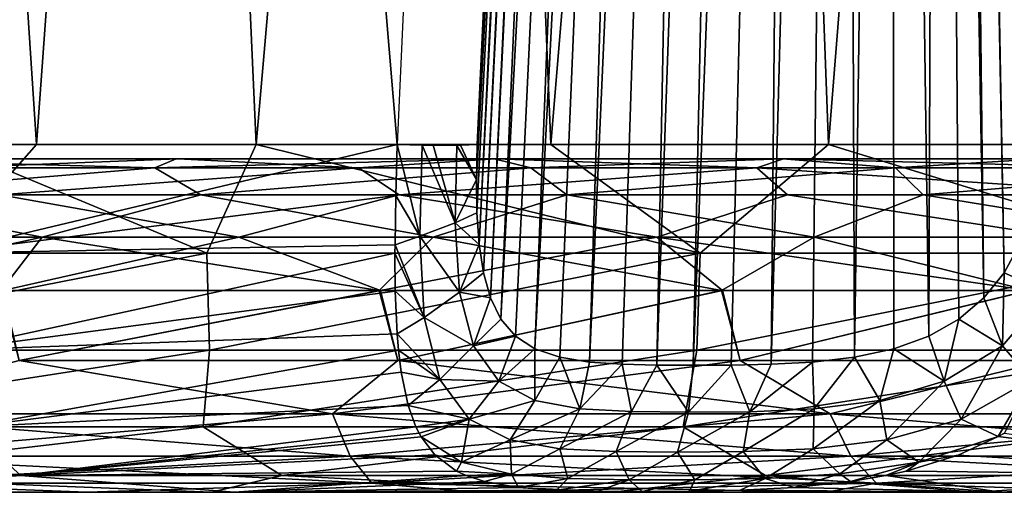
# Model space of a CAD drawing. Header units: millimetres. Extents: x -148 to 148, y -43 to 91.
# Tile 100 of 149: x 59 to 73, y -43 to -36. Entities that reach past the tile are written whole.
import ezdxf

# ---------------------------------------------------------------- set-up
doc = ezdxf.new("R2010")
doc.units = ezdxf.units.MM
doc.header["$LTSCALE"] = 65.185185
for name, color, linetype in [('144', 7, 'CONTINUOUS'), ('145', 7, 'CONTINUOUS'), ('20', 7, 'CONTINUOUS'), ('27', 7, 'CONTINUOUS'), ('28', 7, 'CONTINUOUS'), ('29', 7, 'CONTINUOUS'), ('30', 7, 'CONTINUOUS'), ('32', 7, 'CONTINUOUS'), ('34', 7, 'CONTINUOUS'), ('41', 7, 'CONTINUOUS'), ('42', 7, 'CONTINUOUS'), ('45', 7, 'CONTINUOUS'), ('51', 7, 'CONTINUOUS')]:
    doc.layers.add(name, color=color, linetype=linetype)

msp = doc.modelspace()

# ---------------------------------------------------------------- linework, layer by layer
at = {"layer": '144', "color": 7, "linetype": 'Continuous'}
for points in [[(67.536, -0.524, -51.201), (65.577, -39.461, -50.605), (67.497, -0.58, -51.287), (67.536, -0.524, -51.201)], [(65.682, -39.836, -50.295), (65.577, -39.461, -50.605), (67.536, -0.524, -51.201), (65.682, -39.836, -50.295)], [(67.497, -0.58, -51.287), (65.577, -39.461, -50.605), (67.477, -0.648, -51.332), (67.497, -0.58, -51.287)], [(65.838, -40.154, -49.931), (65.682, -39.836, -50.295), (67.592, -0.5, -51.073), (65.838, -40.154, -49.931)], [(67.592, -0.5, -51.073), (65.682, -39.836, -50.295), (67.536, -0.524, -51.201), (67.592, -0.5, -51.073)], [(67.949, -0.5, -50.449), (65.838, -40.154, -49.931), (67.592, -0.5, -51.073), (67.949, -0.5, -50.449)], [(66.056, -40.409, -49.522), (65.838, -40.154, -49.931), (67.949, -0.5, -50.449), (66.056, -40.409, -49.522)], [(66.348, -40.599, -49.077), (66.056, -40.409, -49.522), (67.949, -0.5, -50.449), (66.348, -40.599, -49.077)], [(66.721, -40.726, -48.616), (66.348, -40.599, -49.077), (68.411, -0.5, -49.899), (66.721, -40.726, -48.616)], [(68.411, -0.5, -49.899), (66.348, -40.599, -49.077), (67.949, -0.5, -50.449), (68.411, -0.5, -49.899)], [(67.168, -40.798, -48.17), (66.721, -40.726, -48.616), (68.411, -0.5, -49.899), (67.168, -40.798, -48.17)], [(67.659, -40.832, -47.774), (67.168, -40.798, -48.17), (68.965, -0.5, -49.44), (67.659, -40.832, -47.774)], [(68.965, -0.5, -49.44), (67.168, -40.798, -48.17), (68.411, -0.5, -49.899), (68.965, -0.5, -49.44)], [(68.18, -40.844, -47.437), (67.659, -40.832, -47.774), (68.965, -0.5, -49.44), (68.18, -40.844, -47.437)], [(69.591, -0.5, -49.087), (68.18, -40.844, -47.437), (68.965, -0.5, -49.44), (69.591, -0.5, -49.087)], [(68.725, -40.847, -47.158), (68.18, -40.844, -47.437), (69.591, -0.5, -49.087), (68.725, -40.847, -47.158)], [(70.271, -0.5, -48.853), (68.725, -40.847, -47.158), (69.591, -0.5, -49.087), (70.271, -0.5, -48.853)], [(69.295, -40.844, -46.936), (68.725, -40.847, -47.158), (70.271, -0.5, -48.853), (69.295, -40.844, -46.936)], [(69.892, -40.832, -46.771), (69.295, -40.844, -46.936), (70.271, -0.5, -48.853), (69.892, -40.832, -46.771)], [(70.512, -40.799, -46.666), (69.892, -40.832, -46.771), (70.981, -0.5, -48.744), (70.512, -40.799, -46.666)], [(70.981, -0.5, -48.744), (69.892, -40.832, -46.771), (70.271, -0.5, -48.853), (70.981, -0.5, -48.744)], [(71.141, -40.727, -46.628), (70.512, -40.799, -46.666), (70.981, -0.5, -48.744), (71.141, -40.727, -46.628)], [(71.7, -0.5, -48.764), (71.141, -40.727, -46.628), (70.981, -0.5, -48.744), (71.7, -0.5, -48.764)], [(71.733, -40.6, -46.655), (71.141, -40.727, -46.628), (71.7, -0.5, -48.764), (71.733, -40.6, -46.655)], [(72.403, -0.5, -48.912), (72.259, -40.41, -46.732), (71.7, -0.5, -48.764), (72.403, -0.5, -48.912)], [(72.259, -40.41, -46.732), (71.733, -40.6, -46.655), (71.7, -0.5, -48.764), (72.259, -40.41, -46.732)], [(72.709, -40.155, -46.84), (72.259, -40.41, -46.732), (72.403, -0.5, -48.912), (72.709, -40.155, -46.84)], [(72.536, -0.524, -48.954), (73.084, -39.837, -46.965), (72.403, -0.5, -48.912), (72.536, -0.524, -48.954)], [(73.084, -39.837, -46.965), (72.709, -40.155, -46.84), (72.403, -0.5, -48.912), (73.084, -39.837, -46.965)], [(72.626, -0.58, -48.983), (73.084, -39.837, -46.965), (72.536, -0.524, -48.954), (72.626, -0.58, -48.983)], [(72.674, -0.648, -48.997), (73.386, -39.462, -47.092), (72.626, -0.58, -48.983), (72.674, -0.648, -48.997)], [(73.386, -39.462, -47.092), (73.084, -39.837, -46.965), (72.626, -0.58, -48.983), (73.386, -39.462, -47.092)], [(67.477, -0.648, -51.332), (65.512, -39.034, -50.858), (67.366, -1.265, -51.558), (67.477, -0.648, -51.332)], [(65.577, -39.461, -50.605), (65.512, -39.034, -50.858), (67.477, -0.648, -51.332), (65.577, -39.461, -50.605)], [(73.618, -39.034, -47.21), (73.386, -39.462, -47.092), (72.674, -0.648, -48.997), (73.618, -39.034, -47.21)], [(72.916, -1.265, -49.064), (73.618, -39.034, -47.21), (72.674, -0.648, -48.997), (72.916, -1.265, -49.064)], [(65.478, -38.563, -51.048), (65.471, -38.06, -51.17), (67.366, -1.265, -51.558), (65.478, -38.563, -51.048)], [(65.471, -38.06, -51.17), (65.485, -37.538, -51.223), (67.366, -1.265, -51.558), (65.471, -38.06, -51.17)], [(65.512, -39.034, -50.858), (65.478, -38.563, -51.048), (67.366, -1.265, -51.558), (65.512, -39.034, -50.858)], [(65.485, -37.538, -51.223), (67.262, -1.962, -51.805), (67.366, -1.265, -51.558), (65.485, -37.538, -51.223)], [(73.782, -38.564, -47.311), (73.618, -39.034, -47.21), (72.916, -1.265, -49.064), (73.782, -38.564, -47.311)], [(73.17, -1.962, -49.15), (73.782, -38.564, -47.311), (72.916, -1.265, -49.064), (73.17, -1.962, -49.15)], [(66.356, -18.846, -51.809), (67.262, -1.962, -51.805), (65.485, -37.538, -51.223), (66.356, -18.846, -51.809)], [(73.771, -18.927, -48.469), (73.909, -37.538, -47.433), (73.17, -1.962, -49.15), (73.771, -18.927, -48.469)], [(73.909, -37.538, -47.433), (73.879, -38.061, -47.387), (73.17, -1.962, -49.15), (73.909, -37.538, -47.433)], [(73.879, -38.061, -47.387), (73.782, -38.564, -47.311), (73.17, -1.962, -49.15), (73.879, -38.061, -47.387)]]:
    msp.add_3dface(points, dxfattribs=at)
at = {"layer": '145', "color": 7, "linetype": 'Continuous'}
for points in [[(64.262, -38.301, -52.481), (64.285, -37.538, -52.573), (64.622, -38.913, -52.124), (64.262, -38.301, -52.481)], [(64.622, -38.913, -52.124), (64.285, -37.538, -52.573), (64.657, -37.547, -52.379), (64.622, -38.913, -52.124)], [(64.622, -38.913, -52.124), (64.657, -37.547, -52.379), (65.154, -38.712, -51.675), (64.622, -38.913, -52.124)], [(65.154, -38.712, -51.675), (64.657, -37.547, -52.379), (64.821, -37.549, -52.257), (65.154, -38.712, -51.675)], [(65.178, -37.55, -51.876), (65.154, -38.712, -51.675), (64.821, -37.549, -52.257), (65.178, -37.55, -51.876)], [(65.471, -38.06, -51.17), (65.154, -38.712, -51.675), (65.178, -37.55, -51.876), (65.471, -38.06, -51.17)], [(65.471, -38.06, -51.17), (65.178, -37.55, -51.876), (65.235, -37.549, -51.792), (65.471, -38.06, -51.17)], [(65.485, -37.538, -51.223), (65.471, -38.06, -51.17), (65.235, -37.549, -51.792), (65.485, -37.538, -51.223)], [(65.471, -38.06, -51.17), (65.478, -38.563, -51.048), (65.154, -38.712, -51.675), (65.471, -38.06, -51.17)], [(64.251, -39.039, -52.273), (64.262, -38.301, -52.481), (64.622, -38.913, -52.124), (64.251, -39.039, -52.273)], [(65.478, -38.563, -51.048), (65.512, -39.034, -50.858), (65.154, -38.712, -51.675), (65.478, -38.563, -51.048)], [(65.22, -39.75, -51.171), (64.622, -38.913, -52.124), (65.154, -38.712, -51.675), (65.22, -39.75, -51.171)], [(65.512, -39.034, -50.858), (65.22, -39.75, -51.171), (65.154, -38.712, -51.675), (65.512, -39.034, -50.858)], [(64.688, -40.129, -51.484), (64.251, -39.039, -52.273), (64.622, -38.913, -52.124), (64.688, -40.129, -51.484)], [(64.688, -40.129, -51.484), (64.622, -38.913, -52.124), (65.22, -39.75, -51.171), (64.688, -40.129, -51.484)], [(64.25, -39.167, -52.224), (64.251, -39.039, -52.273), (64.688, -40.129, -51.484), (64.25, -39.167, -52.224)], [(65.512, -39.034, -50.858), (65.577, -39.461, -50.605), (65.22, -39.75, -51.171), (65.512, -39.034, -50.858)], [(73.386, -39.462, -47.092), (73.618, -39.034, -47.21), (74.047, -39.75, -47.2), (73.386, -39.462, -47.092)], [(64.255, -39.735, -51.955), (64.25, -39.167, -52.224), (64.688, -40.129, -51.484), (64.255, -39.735, -51.955)], [(65.577, -39.461, -50.605), (65.682, -39.836, -50.295), (65.22, -39.75, -51.171), (65.577, -39.461, -50.605)], [(73.084, -39.837, -46.965), (73.386, -39.462, -47.092), (73.361, -40.557, -46.87), (73.084, -39.837, -46.965)], [(73.386, -39.462, -47.092), (74.047, -39.75, -47.2), (73.361, -40.557, -46.87), (73.386, -39.462, -47.092)], [(64.283, -40.376, -51.534), (64.255, -39.735, -51.955), (64.688, -40.129, -51.484), (64.283, -40.376, -51.534)], [(65.428, -40.557, -50.438), (64.688, -40.129, -51.484), (65.22, -39.75, -51.171), (65.428, -40.557, -50.438)], [(65.682, -39.836, -50.295), (65.428, -40.557, -50.438), (65.22, -39.75, -51.171), (65.682, -39.836, -50.295)], [(65.682, -39.836, -50.295), (65.838, -40.154, -49.931), (65.428, -40.557, -50.438), (65.682, -39.836, -50.295)], [(72.709, -40.155, -46.84), (73.084, -39.837, -46.965), (73.361, -40.557, -46.87), (72.709, -40.155, -46.84)], [(74.047, -39.75, -47.2), (73.793, -41.06, -46.578), (73.361, -40.557, -46.87), (74.047, -39.75, -47.2)], [(64.923, -41.06, -50.567), (64.283, -40.376, -51.534), (64.688, -40.129, -51.484), (64.923, -41.06, -50.567)], [(64.923, -41.06, -50.567), (64.688, -40.129, -51.484), (65.428, -40.557, -50.438), (64.923, -41.06, -50.567)], [(65.838, -40.154, -49.931), (66.056, -40.409, -49.522), (65.428, -40.557, -50.438), (65.838, -40.154, -49.931)], [(72.259, -40.41, -46.732), (72.709, -40.155, -46.84), (72.486, -41.085, -46.602), (72.259, -40.41, -46.732)], [(72.709, -40.155, -46.84), (73.361, -40.557, -46.87), (72.486, -41.085, -46.602), (72.709, -40.155, -46.84)], [(64.303, -40.622, -51.332), (64.283, -40.376, -51.534), (64.923, -41.06, -50.567), (64.303, -40.622, -51.332)], [(66.056, -40.409, -49.522), (65.808, -41.085, -49.605), (65.428, -40.557, -50.438), (66.056, -40.409, -49.522)], [(66.056, -40.409, -49.522), (66.348, -40.599, -49.077), (65.808, -41.085, -49.605), (66.056, -40.409, -49.522)], [(71.733, -40.6, -46.655), (72.259, -40.41, -46.732), (72.486, -41.085, -46.602), (71.733, -40.6, -46.655)], [(65.808, -41.085, -49.605), (64.923, -41.06, -50.567), (65.428, -40.557, -50.438), (65.808, -41.085, -49.605)], [(66.348, -40.599, -49.077), (66.35, -41.372, -48.795), (65.808, -41.085, -49.605), (66.348, -40.599, -49.077)], [(66.348, -40.599, -49.077), (66.721, -40.726, -48.616), (66.35, -41.372, -48.795), (66.348, -40.599, -49.077)], [(71.141, -40.727, -46.628), (71.733, -40.6, -46.655), (71.521, -41.373, -46.469), (71.141, -40.727, -46.628)], [(71.733, -40.6, -46.655), (72.486, -41.085, -46.602), (71.521, -41.373, -46.469), (71.733, -40.6, -46.655)], [(73.361, -40.557, -46.87), (72.745, -41.653, -46.234), (72.486, -41.085, -46.602), (73.361, -40.557, -46.87)], [(73.793, -41.06, -46.578), (72.745, -41.653, -46.234), (73.361, -40.557, -46.87), (73.793, -41.06, -46.578)], [(64.343, -40.949, -51.02), (64.303, -40.622, -51.332), (64.923, -41.06, -50.567), (64.343, -40.949, -51.02)], [(66.721, -40.726, -48.616), (67.022, -41.499, -48.075), (66.35, -41.372, -48.795), (66.721, -40.726, -48.616)], [(66.721, -40.726, -48.616), (67.168, -40.798, -48.17), (67.022, -41.499, -48.075), (66.721, -40.726, -48.616)], [(70.512, -40.799, -46.666), (71.141, -40.727, -46.628), (70.536, -41.499, -46.495), (70.512, -40.799, -46.666)], [(71.141, -40.727, -46.628), (71.521, -41.373, -46.469), (70.536, -41.499, -46.495), (71.141, -40.727, -46.628)], [(67.168, -40.798, -48.17), (67.659, -40.832, -47.774), (67.022, -41.499, -48.075), (67.168, -40.798, -48.17)], [(67.659, -40.832, -47.774), (67.798, -41.541, -47.476), (67.022, -41.499, -48.075), (67.659, -40.832, -47.774)], [(67.659, -40.832, -47.774), (68.18, -40.844, -47.437), (67.798, -41.541, -47.476), (67.659, -40.832, -47.774)], [(68.18, -40.844, -47.437), (68.654, -41.55, -47.007), (67.798, -41.541, -47.476), (68.18, -40.844, -47.437)], [(68.18, -40.844, -47.437), (68.725, -40.847, -47.158), (68.654, -41.55, -47.007), (68.18, -40.844, -47.437)], [(69.295, -40.844, -46.936), (69.573, -41.542, -46.677), (68.654, -41.55, -47.007), (69.295, -40.844, -46.936)], [(68.725, -40.847, -47.158), (69.295, -40.844, -46.936), (68.654, -41.55, -47.007), (68.725, -40.847, -47.158)], [(69.295, -40.844, -46.936), (69.892, -40.832, -46.771), (69.573, -41.542, -46.677), (69.295, -40.844, -46.936)], [(70.512, -40.799, -46.666), (70.536, -41.499, -46.495), (69.573, -41.542, -46.677), (70.512, -40.799, -46.666)], [(69.892, -40.832, -46.771), (70.512, -40.799, -46.666), (69.573, -41.542, -46.677), (69.892, -40.832, -46.771)], [(64.448, -41.447, -50.423), (64.343, -40.949, -51.02), (64.923, -41.06, -50.567), (64.448, -41.447, -50.423)], [(65.361, -41.652, -49.555), (64.448, -41.447, -50.423), (64.923, -41.06, -50.567), (65.361, -41.652, -49.555)], [(65.361, -41.652, -49.555), (64.923, -41.06, -50.567), (65.808, -41.085, -49.605), (65.361, -41.652, -49.555)], [(66.35, -41.372, -48.795), (65.361, -41.652, -49.555), (65.808, -41.085, -49.605), (66.35, -41.372, -48.795)], [(72.486, -41.085, -46.602), (71.627, -41.964, -46.066), (71.521, -41.373, -46.469), (72.486, -41.085, -46.602)], [(72.745, -41.653, -46.234), (71.627, -41.964, -46.066), (72.486, -41.085, -46.602), (72.745, -41.653, -46.234)], [(73.793, -41.06, -46.578), (73.3, -41.916, -45.759), (72.745, -41.653, -46.234), (73.793, -41.06, -46.578)], [(73.394, -41.864, -45.804), (73.3, -41.916, -45.759), (73.793, -41.06, -46.578), (73.394, -41.864, -45.804)], [(64.565, -41.768, -49.925), (64.448, -41.447, -50.423), (65.361, -41.652, -49.555), (64.565, -41.768, -49.925)], [(65.977, -41.963, -48.607), (65.361, -41.652, -49.555), (66.35, -41.372, -48.795), (65.977, -41.963, -48.607)], [(67.022, -41.499, -48.075), (65.977, -41.963, -48.607), (66.35, -41.372, -48.795), (67.022, -41.499, -48.075)], [(66.725, -42.097, -47.796), (65.977, -41.963, -48.607), (67.022, -41.499, -48.075), (66.725, -42.097, -47.796)], [(67.798, -41.541, -47.476), (66.725, -42.097, -47.796), (67.022, -41.499, -48.075), (67.798, -41.541, -47.476)], [(70.536, -41.499, -46.495), (69.474, -42.14, -46.282), (69.573, -41.542, -46.677), (70.536, -41.499, -46.495)], [(70.524, -42.097, -46.087), (69.474, -42.14, -46.282), (70.536, -41.499, -46.495), (70.524, -42.097, -46.087)], [(71.521, -41.373, -46.469), (70.524, -42.097, -46.087), (70.536, -41.499, -46.495), (71.521, -41.373, -46.469)], [(71.627, -41.964, -46.066), (70.524, -42.097, -46.087), (71.521, -41.373, -46.469), (71.627, -41.964, -46.066)], [(67.568, -42.14, -47.14), (66.725, -42.097, -47.796), (67.798, -41.541, -47.476), (67.568, -42.14, -47.14)], [(68.654, -41.55, -47.007), (67.568, -42.14, -47.14), (67.798, -41.541, -47.476), (68.654, -41.55, -47.007)], [(68.487, -42.148, -46.636), (67.568, -42.14, -47.14), (68.654, -41.55, -47.007), (68.487, -42.148, -46.636)], [(69.573, -41.542, -46.677), (68.487, -42.148, -46.636), (68.654, -41.55, -47.007), (69.573, -41.542, -46.677)], [(69.474, -42.14, -46.282), (68.487, -42.148, -46.636), (69.573, -41.542, -46.677), (69.474, -42.14, -46.282)], [(64.611, -41.862, -49.755), (64.565, -41.768, -49.925), (65.361, -41.652, -49.555), (64.611, -41.862, -49.755)], [(64.642, -41.92, -49.645), (64.611, -41.862, -49.755), (65.361, -41.652, -49.555), (64.642, -41.92, -49.645)], [(65.25, -42.298, -48.591), (64.642, -41.92, -49.645), (65.361, -41.652, -49.555), (65.25, -42.298, -48.591)], [(65.977, -41.963, -48.607), (65.25, -42.298, -48.591), (65.361, -41.652, -49.555), (65.977, -41.963, -48.607)], [(72.745, -41.653, -46.234), (72.107, -42.297, -45.512), (71.627, -41.964, -46.066), (72.745, -41.653, -46.234)], [(73.3, -41.916, -45.759), (72.107, -42.297, -45.512), (72.745, -41.653, -46.234), (73.3, -41.916, -45.759)], [(64.847, -42.191, -49.033), (64.642, -41.92, -49.645), (65.25, -42.298, -48.591), (64.847, -42.191, -49.033)], [(73.3, -41.916, -45.759), (72.696, -42.192, -45.502), (72.107, -42.297, -45.512), (73.3, -41.916, -45.759)], [(65.999, -42.476, -47.675), (65.25, -42.298, -48.591), (65.977, -41.963, -48.607), (65.999, -42.476, -47.675)], [(66.725, -42.097, -47.796), (65.999, -42.476, -47.675), (65.977, -41.963, -48.607), (66.725, -42.097, -47.796)], [(71.627, -41.964, -46.066), (70.925, -42.475, -45.463), (70.524, -42.097, -46.087), (71.627, -41.964, -46.066)], [(72.107, -42.297, -45.512), (70.925, -42.475, -45.463), (71.627, -41.964, -46.066), (72.107, -42.297, -45.512)], [(65.171, -42.431, -48.282), (64.847, -42.191, -49.033), (65.25, -42.298, -48.591), (65.171, -42.431, -48.282)], [(66.845, -42.543, -46.924), (65.999, -42.476, -47.675), (66.725, -42.097, -47.796), (66.845, -42.543, -46.924)], [(67.568, -42.14, -47.14), (66.845, -42.543, -46.924), (66.725, -42.097, -47.796), (67.568, -42.14, -47.14)], [(67.763, -42.561, -46.332), (66.845, -42.543, -46.924), (67.568, -42.14, -47.14), (67.763, -42.561, -46.332)], [(68.487, -42.148, -46.636), (67.763, -42.561, -46.332), (67.568, -42.14, -47.14), (68.487, -42.148, -46.636)], [(68.748, -42.561, -45.89), (67.763, -42.561, -46.332), (68.487, -42.148, -46.636), (68.748, -42.561, -45.89)], [(69.474, -42.14, -46.282), (68.748, -42.561, -45.89), (68.487, -42.148, -46.636), (69.474, -42.14, -46.282)], [(69.801, -42.543, -45.596), (68.748, -42.561, -45.89), (69.474, -42.14, -46.282), (69.801, -42.543, -45.596)], [(70.524, -42.097, -46.087), (69.801, -42.543, -45.596), (69.474, -42.14, -46.282), (70.524, -42.097, -46.087)], [(70.925, -42.475, -45.463), (69.801, -42.543, -45.596), (70.524, -42.097, -46.087), (70.925, -42.475, -45.463)], [(72.696, -42.192, -45.502), (71.918, -42.432, -45.246), (72.107, -42.297, -45.512), (72.696, -42.192, -45.502)], [(65.171, -42.431, -48.282), (65.25, -42.298, -48.591), (65.999, -42.476, -47.675), (65.171, -42.431, -48.282)], [(71.083, -42.589, -45.07), (70.925, -42.475, -45.463), (72.107, -42.297, -45.512), (71.083, -42.589, -45.07)], [(71.612, -42.5, -45.17), (71.083, -42.589, -45.07), (72.107, -42.297, -45.512), (71.612, -42.5, -45.17)], [(71.918, -42.432, -45.246), (71.612, -42.5, -45.17), (72.107, -42.297, -45.512), (71.918, -42.432, -45.246)], [(65.32, -42.5, -47.997), (65.171, -42.431, -48.282), (65.999, -42.476, -47.675), (65.32, -42.5, -47.997)], [(65.594, -42.589, -47.539), (65.32, -42.5, -47.997), (65.999, -42.476, -47.675), (65.594, -42.589, -47.539)], [(66.104, -42.677, -46.858), (65.594, -42.589, -47.539), (65.999, -42.476, -47.675), (66.104, -42.677, -46.858)], [(66.104, -42.677, -46.858), (65.999, -42.476, -47.675), (66.845, -42.543, -46.924), (66.104, -42.677, -46.858)], [(70.238, -42.677, -44.999), (69.801, -42.543, -45.596), (70.925, -42.475, -45.463), (70.238, -42.677, -44.999)], [(71.083, -42.589, -45.07), (70.238, -42.677, -44.999), (70.925, -42.475, -45.463), (71.083, -42.589, -45.07)], [(66.674, -42.718, -46.281), (66.104, -42.677, -46.858), (66.845, -42.543, -46.924), (66.674, -42.718, -46.281)], [(66.674, -42.718, -46.281), (66.845, -42.543, -46.924), (67.763, -42.561, -46.332), (66.674, -42.718, -46.281)], [(67.294, -42.735, -45.814), (66.674, -42.718, -46.281), (67.763, -42.561, -46.332), (67.294, -42.735, -45.814)], [(67.959, -42.739, -45.453), (67.294, -42.735, -45.814), (67.763, -42.561, -46.332), (67.959, -42.739, -45.453)], [(67.959, -42.739, -45.453), (67.763, -42.561, -46.332), (68.748, -42.561, -45.89), (67.959, -42.739, -45.453)], [(68.67, -42.735, -45.196), (67.959, -42.739, -45.453), (68.748, -42.561, -45.89), (68.67, -42.735, -45.196)], [(69.43, -42.718, -45.043), (68.67, -42.735, -45.196), (69.801, -42.543, -45.596), (69.43, -42.718, -45.043)], [(68.67, -42.735, -45.196), (68.748, -42.561, -45.89), (69.801, -42.543, -45.596), (68.67, -42.735, -45.196)], [(70.238, -42.677, -44.999), (69.43, -42.718, -45.043), (69.801, -42.543, -45.596), (70.238, -42.677, -44.999)]]:
    msp.add_3dface(points, dxfattribs=at)
at = {"layer": '20', "color": 7, "linetype": 'Continuous'}
for points in [[(53.276, -42.75, -44.762), (55.281, -42.75, -49.994), (59.629, -42.75, -42.486), (53.276, -42.75, -44.762)], [(53.277, -42.75, 44.762), (59.629, -42.75, 42.486), (54.972, -42.75, 50.096), (53.277, -42.75, 44.762)], [(54.972, -42.75, 50.096), (59.629, -42.75, 42.486), (61.5, -42.75, 47.764), (54.972, -42.75, 50.096)], [(55.281, -42.75, -49.994), (61.844, -42.75, -47.63), (59.629, -42.75, -42.486), (55.281, -42.75, -49.994)], [(59.629, -42.75, 42.486), (65.444, -42.75, 40.061), (61.5, -42.75, 47.764), (59.629, -42.75, 42.486)], [(59.629, -42.75, -42.486), (61.844, -42.75, -47.63), (65.444, -42.75, -40.061), (59.629, -42.75, -42.486)], [(61.5, -42.75, 47.764), (65.444, -42.75, 40.061), (67.503, -42.75, 45.272), (61.5, -42.75, 47.764)], [(61.844, -42.75, -47.63), (67.869, -42.75, -45.107), (65.444, -42.75, -40.061), (61.844, -42.75, -47.63)], [(65.444, -42.75, 40.061), (70.714, -42.75, 37.532), (67.503, -42.75, 45.272), (65.444, -42.75, 40.061)], [(65.444, -42.75, -40.061), (67.869, -42.75, -45.107), (70.714, -42.75, -37.532), (65.444, -42.75, -40.061)], [(67.503, -42.75, 45.272), (70.714, -42.75, 37.532), (72.965, -42.75, 42.667), (67.503, -42.75, 45.272)], [(67.869, -42.75, -45.107), (73.345, -42.75, -42.473), (70.714, -42.75, -37.532), (67.869, -42.75, -45.107)], [(70.714, -42.75, 37.532), (75.455, -42.75, 34.934), (72.965, -42.75, 42.667), (70.714, -42.75, 37.532)], [(70.714, -42.75, -37.532), (73.345, -42.75, -42.473), (75.455, -42.75, -34.934), (70.714, -42.75, -37.532)], [(72.965, -42.75, 42.667), (75.455, -42.75, 34.934), (77.901, -42.75, 39.987), (72.965, -42.75, 42.667)], [(73.345, -42.75, -42.473), (78.285, -42.75, -39.763), (75.455, -42.75, -34.934), (73.345, -42.75, -42.473)]]:
    msp.add_3dface(points, dxfattribs=at)
at = {"layer": '27', "color": 7, "linetype": 'Continuous'}
for points in [[(60.967, -37.75, 35.446), (55.743, -37.75, 37.52), (55.774, -37.75, -37.508), (60.967, -37.75, 35.446)], [(60.993, -37.75, -35.435), (60.967, -37.75, 35.446), (55.774, -37.75, -37.508), (60.993, -37.75, -35.435)], [(65.738, -37.75, 33.284), (60.967, -37.75, 35.446), (60.993, -37.75, -35.435), (65.738, -37.75, 33.284)], [(65.76, -37.75, -33.274), (65.738, -37.75, 33.284), (60.993, -37.75, -35.435), (65.76, -37.75, -33.274)], [(70.061, -37.75, 31.066), (65.738, -37.75, 33.284), (65.76, -37.75, -33.274), (70.061, -37.75, 31.066)], [(70.078, -37.75, -31.057), (70.061, -37.75, 31.066), (65.76, -37.75, -33.274), (70.078, -37.75, -31.057)], [(73.944, -37.75, 28.823), (70.061, -37.75, 31.066), (70.078, -37.75, -31.057), (73.944, -37.75, 28.823)], [(73.957, -37.75, -28.815), (73.944, -37.75, 28.823), (70.078, -37.75, -31.057), (73.957, -37.75, -28.815)]]:
    msp.add_3dface(points, dxfattribs=at)
at = {"layer": '28', "color": 7, "linetype": 'Continuous'}
for points in [[(58.366, -39.724, -39.542), (58.611, -40.776, -39.858), (64.034, -39.724, -37.184), (58.366, -39.724, -39.542)], [(58.611, -40.776, -39.858), (64.291, -40.776, -37.489), (64.034, -39.724, -37.184), (58.611, -40.776, -39.858)], [(64.034, -39.724, -37.184), (64.291, -40.776, -37.489), (69.164, -39.724, -34.728), (64.034, -39.724, -37.184)], [(64.291, -40.776, -37.489), (69.426, -40.776, -35.024), (69.164, -39.724, -34.728), (64.291, -40.776, -37.489)], [(69.164, -39.724, -34.728), (69.426, -40.776, -35.024), (73.764, -39.724, -32.214), (69.164, -39.724, -34.728)], [(69.426, -40.776, -35.024), (74.033, -40.776, -32.5), (73.764, -39.724, -32.214), (69.426, -40.776, -35.024)]]:
    msp.add_3dface(points, dxfattribs=at)
at = {"layer": '29', "color": 7, "linetype": 'Continuous'}
for points in [[(64.013, -39.724, 37.193), (58.61, -40.776, 39.858), (58.341, -39.724, 39.551), (64.013, -39.724, 37.193)], [(64.291, -40.776, 37.489), (58.61, -40.776, 39.858), (64.013, -39.724, 37.193), (64.291, -40.776, 37.489)], [(69.149, -39.724, 34.736), (64.291, -40.776, 37.489), (64.013, -39.724, 37.193), (69.149, -39.724, 34.736)], [(69.426, -40.776, 35.024), (64.291, -40.776, 37.489), (69.149, -39.724, 34.736), (69.426, -40.776, 35.024)], [(73.751, -39.724, 32.222), (69.426, -40.776, 35.024), (69.149, -39.724, 34.736), (73.751, -39.724, 32.222)], [(74.033, -40.776, 32.501), (69.426, -40.776, 35.024), (73.751, -39.724, 32.222), (74.033, -40.776, 32.501)]]:
    msp.add_3dface(points, dxfattribs=at)
at = {"layer": '30', "color": 7, "linetype": 'Continuous'}
for points in [[(53.133, -37.538, -56.438), (56.595, -3, -57.249), (58.873, -37.538, -54.574), (53.133, -37.538, -56.438)], [(60.624, -3, 55.877), (55.796, -3, 57.505), (57.505, -37.538, 55.041), (60.624, -3, 55.877)], [(56.595, -3, -57.249), (61.381, -3, -55.605), (58.873, -37.538, -54.574), (56.595, -3, -57.249)], [(62.169, -37.538, 53.385), (60.624, -3, 55.877), (57.505, -37.538, 55.041), (62.169, -37.538, 53.385)], [(58.873, -37.538, -54.574), (61.381, -3, -55.605), (64.285, -37.538, -52.573), (58.873, -37.538, -54.574)], [(65.175, -3, 54.168), (60.624, -3, 55.877), (62.169, -37.538, 53.385), (65.175, -3, 54.168)], [(64.285, -37.538, -52.573), (61.381, -3, -55.605), (65.062, -20.366, -53.234), (64.285, -37.538, -52.573)], [(66.586, -37.538, 51.644), (65.175, -3, 54.168), (62.169, -37.538, 53.385), (66.586, -37.538, 51.644)], [(69.461, -3, 52.388), (65.175, -3, 54.168), (66.586, -37.538, 51.644), (69.461, -3, 52.388)], [(70.754, -37.538, 49.83), (69.461, -3, 52.388), (66.586, -37.538, 51.644), (70.754, -37.538, 49.83)], [(73.51, -3, 50.541), (69.461, -3, 52.388), (70.754, -37.538, 49.83), (73.51, -3, 50.541)], [(74.666, -37.538, 47.961), (73.51, -3, 50.541), (70.754, -37.538, 49.83), (74.666, -37.538, 47.961)]]:
    msp.add_3dface(points, dxfattribs=at)
at = {"layer": '32', "color": 7, "linetype": 'Continuous'}
for points in [[(53.133, -37.538, -56.438), (58.873, -37.538, -54.574), (57.43, -39.167, -54.711), (53.133, -37.538, -56.438)], [(57.43, -39.167, -54.711), (64.285, -37.538, -52.573), (64.262, -38.301, -52.481), (57.43, -39.167, -54.711)], [(58.873, -37.538, -54.574), (64.285, -37.538, -52.573), (57.43, -39.167, -54.711), (58.873, -37.538, -54.574)], [(64.251, -39.039, -52.273), (57.43, -39.167, -54.711), (64.262, -38.301, -52.481), (64.251, -39.039, -52.273)], [(64.25, -39.167, -52.224), (57.43, -39.167, -54.711), (64.251, -39.039, -52.273), (64.25, -39.167, -52.224)], [(57.43, -39.167, -54.711), (64.25, -39.167, -52.224), (57.562, -40.622, -53.811), (57.43, -39.167, -54.711)], [(64.25, -39.167, -52.224), (64.255, -39.735, -51.955), (57.562, -40.622, -53.811), (64.25, -39.167, -52.224)], [(57.562, -40.622, -53.811), (64.255, -39.735, -51.955), (64.283, -40.376, -51.534), (57.562, -40.622, -53.811)], [(64.303, -40.622, -51.332), (57.562, -40.622, -53.811), (64.283, -40.376, -51.534), (64.303, -40.622, -51.332)], [(57.562, -40.622, -53.811), (64.303, -40.622, -51.332), (57.874, -41.768, -52.427), (57.562, -40.622, -53.811)], [(64.303, -40.622, -51.332), (64.343, -40.949, -51.02), (57.874, -41.768, -52.427), (64.303, -40.622, -51.332)], [(57.874, -41.768, -52.427), (64.343, -40.949, -51.02), (64.448, -41.447, -50.423), (57.874, -41.768, -52.427)], [(64.565, -41.768, -49.925), (57.874, -41.768, -52.427), (64.448, -41.447, -50.423), (64.565, -41.768, -49.925)], [(51.796, -42.5, -52.817), (57.874, -41.768, -52.427), (58.63, -42.5, -50.576), (51.796, -42.5, -52.817)], [(57.874, -41.768, -52.427), (64.565, -41.768, -49.925), (58.63, -42.5, -50.576), (57.874, -41.768, -52.427)], [(64.565, -41.768, -49.925), (64.611, -41.862, -49.755), (58.63, -42.5, -50.576), (64.565, -41.768, -49.925)], [(58.63, -42.5, -50.576), (64.611, -41.862, -49.755), (64.642, -41.92, -49.645), (58.63, -42.5, -50.576)], [(64.847, -42.191, -49.033), (58.63, -42.5, -50.576), (64.642, -41.92, -49.645), (64.847, -42.191, -49.033)], [(73.3, -41.916, -45.759), (77.895, -42.5, -41.88), (72.696, -42.192, -45.502), (73.3, -41.916, -45.759)], [(73.394, -41.864, -45.804), (77.895, -42.5, -41.88), (73.3, -41.916, -45.759), (73.394, -41.864, -45.804)], [(65.171, -42.431, -48.282), (58.63, -42.5, -50.576), (64.847, -42.191, -49.033), (65.171, -42.431, -48.282)], [(77.895, -42.5, -41.88), (71.918, -42.432, -45.246), (72.696, -42.192, -45.502), (77.895, -42.5, -41.88)], [(55.281, -42.75, -49.994), (51.796, -42.5, -52.817), (58.63, -42.5, -50.576), (55.281, -42.75, -49.994)], [(61.844, -42.75, -47.63), (55.281, -42.75, -49.994), (58.63, -42.5, -50.576), (61.844, -42.75, -47.63)], [(65.32, -42.5, -47.997), (58.63, -42.5, -50.576), (65.171, -42.431, -48.282), (65.32, -42.5, -47.997)], [(61.844, -42.75, -47.63), (58.63, -42.5, -50.576), (65.32, -42.5, -47.997), (61.844, -42.75, -47.63)], [(61.844, -42.75, -47.63), (65.32, -42.5, -47.997), (65.594, -42.589, -47.539), (61.844, -42.75, -47.63)], [(71.612, -42.5, -45.17), (73.345, -42.75, -42.473), (71.083, -42.589, -45.07), (71.612, -42.5, -45.17)], [(77.895, -42.5, -41.88), (71.612, -42.5, -45.17), (71.918, -42.432, -45.246), (77.895, -42.5, -41.88)], [(77.895, -42.5, -41.88), (73.345, -42.75, -42.473), (71.612, -42.5, -45.17), (77.895, -42.5, -41.88)], [(78.285, -42.75, -39.763), (73.345, -42.75, -42.473), (77.895, -42.5, -41.88), (78.285, -42.75, -39.763)], [(61.844, -42.75, -47.63), (65.594, -42.589, -47.539), (66.104, -42.677, -46.858), (61.844, -42.75, -47.63)], [(66.674, -42.718, -46.281), (61.844, -42.75, -47.63), (66.104, -42.677, -46.858), (66.674, -42.718, -46.281)], [(70.238, -42.677, -44.999), (73.345, -42.75, -42.473), (69.43, -42.718, -45.043), (70.238, -42.677, -44.999)], [(71.083, -42.589, -45.07), (73.345, -42.75, -42.473), (70.238, -42.677, -44.999), (71.083, -42.589, -45.07)], [(67.294, -42.735, -45.814), (61.844, -42.75, -47.63), (66.674, -42.718, -46.281), (67.294, -42.735, -45.814)], [(67.959, -42.739, -45.453), (61.844, -42.75, -47.63), (67.294, -42.735, -45.814), (67.959, -42.739, -45.453)], [(67.869, -42.75, -45.107), (61.844, -42.75, -47.63), (67.959, -42.739, -45.453), (67.869, -42.75, -45.107)], [(73.345, -42.75, -42.473), (67.869, -42.75, -45.107), (69.43, -42.718, -45.043), (73.345, -42.75, -42.473)], [(69.43, -42.718, -45.043), (67.869, -42.75, -45.107), (68.67, -42.735, -45.196), (69.43, -42.718, -45.043)], [(68.67, -42.735, -45.196), (67.869, -42.75, -45.107), (67.959, -42.739, -45.453), (68.67, -42.735, -45.196)]]:
    msp.add_3dface(points, dxfattribs=at)
at = {"layer": '34', "color": 7, "linetype": 'Continuous'}
for points in [[(57.505, -37.538, 55.041), (53.883, -39.167, 55.856), (61.426, -39.167, 53.302), (57.505, -37.538, 55.041)], [(62.169, -37.538, 53.385), (57.505, -37.538, 55.041), (61.426, -39.167, 53.302), (62.169, -37.538, 53.385)], [(62.169, -37.538, 53.385), (61.426, -39.167, 53.302), (68.829, -39.167, 50.321), (62.169, -37.538, 53.385)], [(66.586, -37.538, 51.644), (62.169, -37.538, 53.385), (68.829, -39.167, 50.321), (66.586, -37.538, 51.644)], [(70.754, -37.538, 49.83), (66.586, -37.538, 51.644), (68.829, -39.167, 50.321), (70.754, -37.538, 49.83)], [(70.754, -37.538, 49.83), (68.829, -39.167, 50.321), (76.053, -39.167, 46.876), (70.754, -37.538, 49.83)], [(74.666, -37.538, 47.961), (70.754, -37.538, 49.83), (76.053, -39.167, 46.876), (74.666, -37.538, 47.961)], [(61.426, -39.167, 53.302), (53.883, -39.167, 55.856), (54.012, -40.622, 54.967), (61.426, -39.167, 53.302)], [(61.467, -40.622, 52.422), (61.426, -39.167, 53.302), (54.012, -40.622, 54.967), (61.467, -40.622, 52.422)], [(68.829, -39.167, 50.321), (61.426, -39.167, 53.302), (61.467, -40.622, 52.422), (68.829, -39.167, 50.321)], [(68.78, -40.622, 49.458), (68.829, -39.167, 50.321), (61.467, -40.622, 52.422), (68.78, -40.622, 49.458)], [(76.053, -39.167, 46.876), (68.829, -39.167, 50.321), (68.78, -40.622, 49.458), (76.053, -39.167, 46.876)], [(75.909, -40.622, 46.038), (76.053, -39.167, 46.876), (68.78, -40.622, 49.458), (75.909, -40.622, 46.038)], [(54.027, -41.768, 53.696), (61.467, -40.622, 52.422), (54.012, -40.622, 54.967), (54.027, -41.768, 53.696)], [(54.027, -41.768, 53.696), (61.373, -41.768, 51.167), (61.467, -40.622, 52.422), (54.027, -41.768, 53.696)], [(61.373, -41.768, 51.167), (68.572, -41.768, 48.228), (68.78, -40.622, 49.458), (61.373, -41.768, 51.167)], [(61.373, -41.768, 51.167), (68.78, -40.622, 49.458), (61.467, -40.622, 52.422), (61.373, -41.768, 51.167)], [(68.572, -41.768, 48.228), (75.583, -41.768, 44.844), (75.909, -40.622, 46.038), (68.572, -41.768, 48.228)], [(68.572, -41.768, 48.228), (75.909, -40.622, 46.038), (68.78, -40.622, 49.458), (68.572, -41.768, 48.228)], [(54.027, -41.768, 53.696), (55.124, -42.5, 51.772), (61.373, -41.768, 51.167), (54.027, -41.768, 53.696)], [(55.124, -42.5, 51.772), (62.552, -42.5, 49.114), (61.373, -41.768, 51.167), (55.124, -42.5, 51.772)], [(61.373, -41.768, 51.167), (62.552, -42.5, 49.114), (68.572, -41.768, 48.228), (61.373, -41.768, 51.167)], [(62.552, -42.5, 49.114), (69.81, -42.5, 46.024), (68.572, -41.768, 48.228), (62.552, -42.5, 49.114)], [(68.572, -41.768, 48.228), (69.81, -42.5, 46.024), (75.583, -41.768, 44.844), (68.572, -41.768, 48.228)], [(69.81, -42.5, 46.024), (76.847, -42.5, 42.466), (75.583, -41.768, 44.844), (69.81, -42.5, 46.024)], [(54.972, -42.75, 50.096), (61.5, -42.75, 47.764), (55.124, -42.5, 51.772), (54.972, -42.75, 50.096)], [(55.124, -42.5, 51.772), (61.5, -42.75, 47.764), (62.552, -42.5, 49.114), (55.124, -42.5, 51.772)], [(61.5, -42.75, 47.764), (67.503, -42.75, 45.272), (62.552, -42.5, 49.114), (61.5, -42.75, 47.764)], [(62.552, -42.5, 49.114), (67.503, -42.75, 45.272), (69.81, -42.5, 46.024), (62.552, -42.5, 49.114)], [(67.503, -42.75, 45.272), (72.965, -42.75, 42.667), (69.81, -42.5, 46.024), (67.503, -42.75, 45.272)], [(69.81, -42.5, 46.024), (72.965, -42.75, 42.667), (76.847, -42.5, 42.466), (69.81, -42.5, 46.024)], [(72.965, -42.75, 42.667), (77.901, -42.75, 39.987), (76.847, -42.5, 42.466), (72.965, -42.75, 42.667)]]:
    msp.add_3dface(points, dxfattribs=at)
at = {"layer": '41', "color": 7, "linetype": 'Continuous'}
for points in [[(54.887, -37.889, 38.793), (55.743, -37.75, 37.52), (60.65, -37.889, 36.558), (54.887, -37.889, 38.793)], [(55.743, -37.75, 37.52), (60.967, -37.75, 35.446), (60.65, -37.889, 36.558), (55.743, -37.75, 37.52)], [(60.967, -37.75, 35.446), (65.738, -37.75, 33.284), (60.65, -37.889, 36.558), (60.967, -37.75, 35.446)], [(60.65, -37.889, 36.558), (65.738, -37.75, 33.284), (66.286, -37.889, 34.021), (60.65, -37.889, 36.558)], [(65.738, -37.75, 33.284), (70.061, -37.75, 31.066), (66.286, -37.889, 34.021), (65.738, -37.75, 33.284)], [(66.286, -37.889, 34.021), (70.061, -37.75, 31.066), (71.76, -37.889, 31.154), (66.286, -37.889, 34.021)], [(70.061, -37.75, 31.066), (73.944, -37.75, 28.823), (71.76, -37.889, 31.154), (70.061, -37.75, 31.066)], [(71.76, -37.889, 31.154), (73.944, -37.75, 28.823), (77.028, -37.889, 27.923), (71.76, -37.889, 31.154)], [(54.887, -37.889, 38.793), (60.65, -37.889, 36.558), (55.725, -38.293, 39.36), (54.887, -37.889, 38.793)], [(60.65, -37.889, 36.558), (61.337, -38.293, 37.159), (55.725, -38.293, 39.36), (60.65, -37.889, 36.558)], [(60.65, -37.889, 36.558), (66.286, -37.889, 34.021), (61.337, -38.293, 37.159), (60.65, -37.889, 36.558)], [(66.286, -37.889, 34.021), (66.83, -38.293, 34.668), (61.337, -38.293, 37.159), (66.286, -37.889, 34.021)], [(66.286, -37.889, 34.021), (71.76, -37.889, 31.154), (66.83, -38.293, 34.668), (66.286, -37.889, 34.021)], [(71.76, -37.889, 31.154), (72.175, -38.293, 31.861), (66.83, -38.293, 34.668), (71.76, -37.889, 31.154)], [(71.76, -37.889, 31.154), (77.028, -37.889, 27.923), (72.175, -38.293, 31.861), (71.76, -37.889, 31.154)], [(77.028, -37.889, 27.923), (77.329, -38.293, 28.707), (72.175, -38.293, 31.861), (77.028, -37.889, 27.923)], [(58.958, -38.925, 38.841), (52.979, -38.925, 41.024), (55.725, -38.293, 39.36), (58.958, -38.925, 38.841)], [(61.337, -38.293, 37.159), (58.958, -38.925, 38.841), (55.725, -38.293, 39.36), (61.337, -38.293, 37.159)], [(64.821, -38.925, 36.347), (58.958, -38.925, 38.841), (61.337, -38.293, 37.159), (64.821, -38.925, 36.347)], [(66.83, -38.293, 34.668), (64.821, -38.925, 36.347), (61.337, -38.293, 37.159), (66.83, -38.293, 34.668)], [(70.54, -38.925, 33.514), (64.821, -38.925, 36.347), (66.83, -38.293, 34.668), (70.54, -38.925, 33.514)], [(72.175, -38.293, 31.861), (70.54, -38.925, 33.514), (66.83, -38.293, 34.668), (72.175, -38.293, 31.861)], [(76.07, -38.925, 30.305), (70.54, -38.925, 33.514), (72.175, -38.293, 31.861), (76.07, -38.925, 30.305)], [(77.329, -38.293, 28.707), (76.07, -38.925, 30.305), (72.175, -38.293, 31.861), (77.329, -38.293, 28.707)], [(58.958, -38.925, 38.841), (55.302, -39.724, 40.68), (52.979, -38.925, 41.024), (58.958, -38.925, 38.841)], [(58.341, -39.724, 39.551), (55.302, -39.724, 40.68), (58.958, -38.925, 38.841), (58.341, -39.724, 39.551)], [(64.013, -39.724, 37.193), (58.341, -39.724, 39.551), (58.958, -38.925, 38.841), (64.013, -39.724, 37.193)], [(64.821, -38.925, 36.347), (64.013, -39.724, 37.193), (58.958, -38.925, 38.841), (64.821, -38.925, 36.347)], [(69.149, -39.724, 34.736), (64.013, -39.724, 37.193), (64.821, -38.925, 36.347), (69.149, -39.724, 34.736)], [(70.54, -38.925, 33.514), (69.149, -39.724, 34.736), (64.821, -38.925, 36.347), (70.54, -38.925, 33.514)], [(73.751, -39.724, 32.222), (69.149, -39.724, 34.736), (70.54, -38.925, 33.514), (73.751, -39.724, 32.222)], [(76.07, -38.925, 30.305), (73.751, -39.724, 32.222), (70.54, -38.925, 33.514), (76.07, -38.925, 30.305)]]:
    msp.add_3dface(points, dxfattribs=at)
at = {"layer": '42', "color": 7, "linetype": 'Continuous'}
for points in [[(60.993, -37.75, -35.435), (55.774, -37.75, -37.508), (57.563, -37.889, -37.797), (60.993, -37.75, -35.435)], [(63.704, -37.889, -35.231), (60.993, -37.75, -35.435), (57.563, -37.889, -37.797), (63.704, -37.889, -35.231)], [(65.76, -37.75, -33.274), (60.993, -37.75, -35.435), (63.704, -37.889, -35.231), (65.76, -37.75, -33.274)], [(69.678, -37.889, -32.297), (65.76, -37.75, -33.274), (63.704, -37.889, -35.231), (69.678, -37.889, -32.297)], [(70.078, -37.75, -31.057), (65.76, -37.75, -33.274), (69.678, -37.889, -32.297), (70.078, -37.75, -31.057)], [(75.433, -37.889, -28.958), (70.078, -37.75, -31.057), (69.678, -37.889, -32.297), (75.433, -37.889, -28.958)], [(73.957, -37.75, -28.815), (70.078, -37.75, -31.057), (75.433, -37.889, -28.958), (73.957, -37.75, -28.815)], [(63.704, -37.889, -35.231), (57.563, -37.889, -37.797), (58.329, -38.293, -38.378), (63.704, -37.889, -35.231)], [(64.312, -38.293, -35.855), (63.704, -37.889, -35.231), (58.329, -38.293, -38.378), (64.312, -38.293, -35.855)], [(69.678, -37.889, -32.297), (63.704, -37.889, -35.231), (64.312, -38.293, -35.855), (69.678, -37.889, -32.297)], [(70.14, -38.293, -32.98), (69.678, -37.889, -32.297), (64.312, -38.293, -35.855), (70.14, -38.293, -32.98)], [(75.433, -37.889, -28.958), (69.678, -37.889, -32.297), (75.767, -38.293, -29.716), (75.433, -37.889, -28.958)], [(75.767, -38.293, -29.716), (69.678, -37.889, -32.297), (70.14, -38.293, -32.98), (75.767, -38.293, -29.716)], [(61.906, -38.925, -37.634), (58.329, -38.293, -38.378), (55.482, -38.925, -40.15), (61.906, -38.925, -37.634)], [(64.312, -38.293, -35.855), (58.329, -38.293, -38.378), (61.906, -38.925, -37.634), (64.312, -38.293, -35.855)], [(68.177, -38.925, -34.738), (64.312, -38.293, -35.855), (61.906, -38.925, -37.634), (68.177, -38.925, -34.738)], [(70.14, -38.293, -32.98), (64.312, -38.293, -35.855), (68.177, -38.925, -34.738), (70.14, -38.293, -32.98)], [(74.251, -38.925, -31.419), (70.14, -38.293, -32.98), (68.177, -38.925, -34.738), (74.251, -38.925, -31.419)], [(75.767, -38.293, -29.716), (70.14, -38.293, -32.98), (74.251, -38.925, -31.419), (75.767, -38.293, -29.716)], [(58.366, -39.724, -39.542), (61.906, -38.925, -37.634), (55.482, -38.925, -40.15), (58.366, -39.724, -39.542)], [(58.366, -39.724, -39.542), (64.034, -39.724, -37.184), (61.906, -38.925, -37.634), (58.366, -39.724, -39.542)], [(64.034, -39.724, -37.184), (68.177, -38.925, -34.738), (61.906, -38.925, -37.634), (64.034, -39.724, -37.184)], [(64.034, -39.724, -37.184), (69.164, -39.724, -34.728), (68.177, -38.925, -34.738), (64.034, -39.724, -37.184)], [(69.164, -39.724, -34.728), (73.764, -39.724, -32.214), (68.177, -38.925, -34.738), (69.164, -39.724, -34.728)], [(73.764, -39.724, -32.214), (74.251, -38.925, -31.419), (68.177, -38.925, -34.738), (73.764, -39.724, -32.214)]]:
    msp.add_3dface(points, dxfattribs=at)
at = {"layer": '45', "color": 7, "linetype": 'Continuous'}
for points in [[(55.6, -41.575, 41.445), (58.61, -40.776, 39.858), (63.315, -41.575, 38.398), (55.6, -41.575, 41.445)], [(58.61, -40.776, 39.858), (64.291, -40.776, 37.489), (63.315, -41.575, 38.398), (58.61, -40.776, 39.858)], [(63.315, -41.575, 38.398), (69.426, -40.776, 35.024), (70.779, -41.575, 34.813), (63.315, -41.575, 38.398)], [(64.291, -40.776, 37.489), (69.426, -40.776, 35.024), (63.315, -41.575, 38.398), (64.291, -40.776, 37.489)], [(69.426, -40.776, 35.024), (74.033, -40.776, 32.501), (70.779, -41.575, 34.813), (69.426, -40.776, 35.024)], [(70.779, -41.575, 34.813), (74.033, -40.776, 32.501), (77.899, -41.575, 30.628), (70.779, -41.575, 34.813)], [(55.6, -41.575, 41.445), (63.315, -41.575, 38.398), (55.822, -42.207, 42.067), (55.6, -41.575, 41.445)], [(63.315, -41.575, 38.398), (63.578, -42.207, 39.003), (55.822, -42.207, 42.067), (63.315, -41.575, 38.398)], [(63.315, -41.575, 38.398), (70.779, -41.575, 34.813), (63.578, -42.207, 39.003), (63.315, -41.575, 38.398)], [(70.779, -41.575, 34.813), (71.088, -42.207, 35.395), (63.578, -42.207, 39.003), (70.779, -41.575, 34.813)], [(70.779, -41.575, 34.813), (77.899, -41.575, 30.628), (71.088, -42.207, 35.395), (70.779, -41.575, 34.813)], [(77.899, -41.575, 30.628), (78.26, -42.207, 31.18), (71.088, -42.207, 35.395), (77.899, -41.575, 30.628)], [(63.578, -42.207, 39.003), (56.098, -42.611, 42.838), (55.822, -42.207, 42.067), (63.578, -42.207, 39.003)], [(63.905, -42.611, 39.755), (56.098, -42.611, 42.838), (63.578, -42.207, 39.003), (63.905, -42.611, 39.755)], [(71.088, -42.207, 35.395), (63.905, -42.611, 39.755), (63.578, -42.207, 39.003), (71.088, -42.207, 35.395)], [(71.471, -42.611, 36.119), (63.905, -42.611, 39.755), (71.088, -42.207, 35.395), (71.471, -42.611, 36.119)], [(78.26, -42.207, 31.18), (71.471, -42.611, 36.119), (71.088, -42.207, 35.395), (78.26, -42.207, 31.18)], [(78.708, -42.611, 31.867), (71.471, -42.611, 36.119), (78.26, -42.207, 31.18), (78.708, -42.611, 31.867)], [(59.629, -42.75, 42.486), (53.277, -42.75, 44.762), (56.098, -42.611, 42.838), (59.629, -42.75, 42.486)], [(63.905, -42.611, 39.755), (59.629, -42.75, 42.486), (56.098, -42.611, 42.838), (63.905, -42.611, 39.755)], [(65.444, -42.75, 40.061), (59.629, -42.75, 42.486), (63.905, -42.611, 39.755), (65.444, -42.75, 40.061)], [(71.471, -42.611, 36.119), (65.444, -42.75, 40.061), (63.905, -42.611, 39.755), (71.471, -42.611, 36.119)], [(70.714, -42.75, 37.532), (65.444, -42.75, 40.061), (71.471, -42.611, 36.119), (70.714, -42.75, 37.532)], [(75.455, -42.75, 34.934), (70.714, -42.75, 37.532), (71.471, -42.611, 36.119), (75.455, -42.75, 34.934)], [(78.708, -42.611, 31.867), (75.455, -42.75, 34.934), (71.471, -42.611, 36.119), (78.708, -42.611, 31.867)]]:
    msp.add_3dface(points, dxfattribs=at)
at = {"layer": '51', "color": 7, "linetype": 'Continuous'}
for points in [[(63.315, -41.575, -38.398), (58.611, -40.776, -39.858), (55.6, -41.575, -41.445), (63.315, -41.575, -38.398)], [(64.291, -40.776, -37.489), (58.611, -40.776, -39.858), (63.315, -41.575, -38.398), (64.291, -40.776, -37.489)], [(70.779, -41.575, -34.813), (64.291, -40.776, -37.489), (63.315, -41.575, -38.398), (70.779, -41.575, -34.813)], [(69.426, -40.776, -35.024), (64.291, -40.776, -37.489), (70.779, -41.575, -34.813), (69.426, -40.776, -35.024)], [(74.033, -40.776, -32.5), (69.426, -40.776, -35.024), (70.779, -41.575, -34.813), (74.033, -40.776, -32.5)], [(77.899, -41.575, -30.628), (74.033, -40.776, -32.5), (70.779, -41.575, -34.813), (77.899, -41.575, -30.628)], [(63.315, -41.575, -38.398), (55.6, -41.575, -41.445), (63.578, -42.207, -39.003), (63.315, -41.575, -38.398)], [(55.6, -41.575, -41.445), (55.822, -42.207, -42.067), (63.578, -42.207, -39.003), (55.6, -41.575, -41.445)], [(63.315, -41.575, -38.398), (63.578, -42.207, -39.003), (71.088, -42.207, -35.395), (63.315, -41.575, -38.398)], [(70.779, -41.575, -34.813), (63.315, -41.575, -38.398), (71.088, -42.207, -35.395), (70.779, -41.575, -34.813)], [(70.779, -41.575, -34.813), (71.088, -42.207, -35.395), (78.26, -42.207, -31.18), (70.779, -41.575, -34.813)], [(77.899, -41.575, -30.628), (70.779, -41.575, -34.813), (78.26, -42.207, -31.18), (77.899, -41.575, -30.628)], [(56.098, -42.611, -42.838), (63.905, -42.611, -39.755), (55.822, -42.207, -42.067), (56.098, -42.611, -42.838)], [(55.822, -42.207, -42.067), (63.905, -42.611, -39.755), (63.578, -42.207, -39.003), (55.822, -42.207, -42.067)], [(63.905, -42.611, -39.755), (71.471, -42.611, -36.119), (63.578, -42.207, -39.003), (63.905, -42.611, -39.755)], [(63.578, -42.207, -39.003), (71.471, -42.611, -36.119), (71.088, -42.207, -35.395), (63.578, -42.207, -39.003)], [(71.088, -42.207, -35.395), (78.708, -42.611, -31.867), (78.26, -42.207, -31.18), (71.088, -42.207, -35.395)], [(71.471, -42.611, -36.119), (78.708, -42.611, -31.867), (71.088, -42.207, -35.395), (71.471, -42.611, -36.119)], [(53.276, -42.75, -44.762), (59.629, -42.75, -42.486), (56.098, -42.611, -42.838), (53.276, -42.75, -44.762)], [(56.098, -42.611, -42.838), (59.629, -42.75, -42.486), (63.905, -42.611, -39.755), (56.098, -42.611, -42.838)], [(59.629, -42.75, -42.486), (65.444, -42.75, -40.061), (63.905, -42.611, -39.755), (59.629, -42.75, -42.486)], [(65.444, -42.75, -40.061), (70.714, -42.75, -37.532), (63.905, -42.611, -39.755), (65.444, -42.75, -40.061)], [(63.905, -42.611, -39.755), (70.714, -42.75, -37.532), (71.471, -42.611, -36.119), (63.905, -42.611, -39.755)], [(70.714, -42.75, -37.532), (75.455, -42.75, -34.934), (71.471, -42.611, -36.119), (70.714, -42.75, -37.532)], [(71.471, -42.611, -36.119), (75.455, -42.75, -34.934), (78.708, -42.611, -31.867), (71.471, -42.611, -36.119)]]:
    msp.add_3dface(points, dxfattribs=at)

doc.saveas('drawing.dxf')
